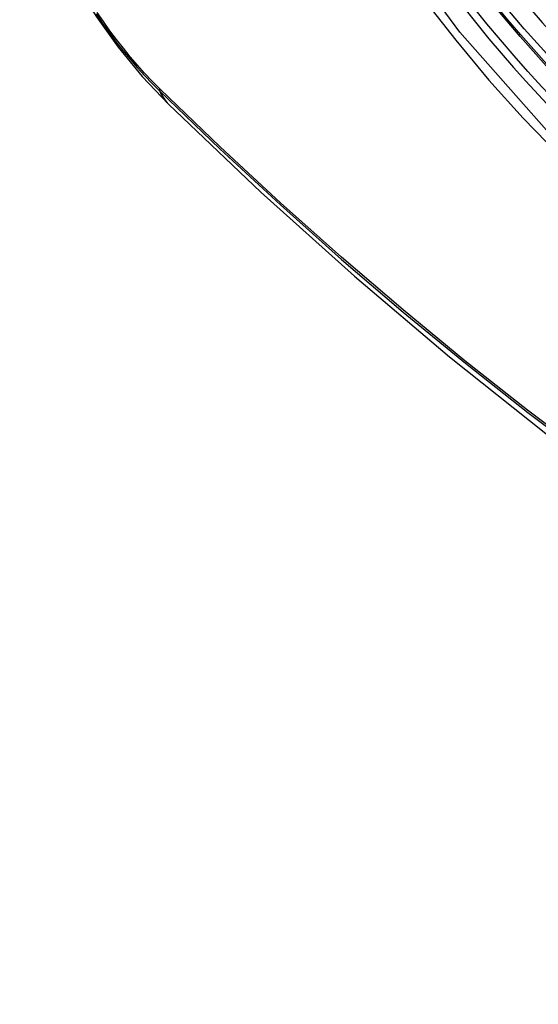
# Model space of a CAD drawing. Header units: inches. Extents: x 532.5 to 626.4, y 205.4 to 289.5.
# Tile 11 of 92: x 533.001 to 533.203, y 272.896 to 273.279. Entities that reach past the tile are written whole.
import ezdxf

# ---------------------------------------------------------------- set-up
doc = ezdxf.new("R2010")
doc.units = ezdxf.units.IN
doc.header["$MEASUREMENT"] = 0
doc.layers.add('Visible Edges(ANSI)', color=7, linetype='Continuous', lineweight=25)
doc.layers.add('Visible Tangent Edges(ANSI)', color=7, linetype='Continuous', lineweight=25)

msp = doc.modelspace()

# ---------------------------------------------------------------- linework, layer by layer
at = {"layer": 'Visible Edges(ANSI)', "flags": 128}
for points in [[(533.00143, 273.34593), (533.00566, 273.33164), (533.01081, 273.31791), (533.01679, 273.30469), (533.0236, 273.29197), (533.03122, 273.27971), (533.03967, 273.26791), (533.049, 273.25659), (533.05927, 273.24577)], [(533.05927, 273.24577), (533.09508, 273.21164), (533.13146, 273.17891), (533.16835, 273.14763), (533.2057, 273.11785), (533.24347, 273.08963), (533.28162, 273.06301), (533.32008, 273.03805), (533.35883, 273.0148), (533.39782, 272.9933), (533.43699, 272.9736), (533.47632, 272.95575), (533.51575, 272.9398), (533.55524, 272.9258), (533.59475, 272.9138), (533.63422, 272.90386), (533.67362, 272.89603)]]:
    msp.add_lwpolyline(points, dxfattribs=at)
at = {"layer": 'Visible Edges(ANSI)'}
msp.add_ellipse((533.30149, 273.45345), major_axis=(0.15718, -0.27294), ratio=0.578093, start_param=2.362013, end_param=7.062765, dxfattribs=at)
msp.add_ellipse((533.29801, 273.45144), major_axis=(0.15963, -0.2772), ratio=0.578093, dxfattribs=at)
at = {"layer": 'Visible Tangent Edges(ANSI)'}
msp.add_line((533.05602, 273.25162), (533.05569, 273.25195), dxfattribs=at)
at = {"layer": 'Visible Tangent Edges(ANSI)', "flags": 128}
for points in [[(533.54645, 273.30751), (533.54364, 273.26613), (533.53533, 273.22889), (533.52165, 273.19657), (533.50298, 273.16995), (533.47978, 273.14967), (533.45258, 273.13623), (533.42189, 273.1298), (533.38831, 273.13054), (533.3527, 273.13843), (533.31582, 273.15329), (533.27848, 273.17483), (533.24164, 273.20247), (533.20596, 273.23572), (533.17233, 273.27378), (533.14156, 273.3157)], [(533.1583, 273.28669), (533.17077, 273.27065), (533.18368, 273.25519), (533.19698, 273.24038), (533.21065, 273.22626), (533.2246, 273.2129), (533.23878, 273.20036), (533.25314, 273.18869), (533.26764, 273.17789), (533.28224, 273.16801), (533.2969, 273.15908), (533.31159, 273.15111), (533.32621, 273.14418), (533.34072, 273.13829), (533.35506, 273.13346), (533.36919, 273.1297), (533.38307, 273.12702), (533.39666, 273.12543), (533.40992, 273.12494), (533.42279, 273.12556), (533.43519, 273.12727), (533.44711, 273.13005), (533.45851, 273.13391)], [(533.03108, 273.28087), (533.03359, 273.2772), (533.03617, 273.27361), (533.03881, 273.27009), (533.04151, 273.26665), (533.04428, 273.26329), (533.0471, 273.26003), (533.04996, 273.25686), (533.05288, 273.25379), (533.05584, 273.25082)], [(533.05569, 273.25195), (533.05279, 273.25488), (533.04994, 273.2579), (533.04714, 273.26102), (533.04438, 273.26423), (533.04168, 273.26753), (533.03904, 273.2709), (533.03646, 273.27435), (533.03394, 273.27787), (533.03149, 273.28145)], [(533.05584, 273.25082), (533.07911, 273.22844), (533.10265, 273.20665), (533.12641, 273.18549), (533.15037, 273.16498), (533.1745, 273.14514), (533.19878, 273.12601), (533.22317, 273.1076), (533.24765, 273.08994), (533.27219, 273.07304), (533.29675, 273.05692), (533.32131, 273.04161), (533.34587, 273.02709), (533.37042, 273.01337), (533.39496, 273.00044), (533.41947, 272.98832), (533.44393, 272.97703), (533.46831, 272.96657), (533.49257, 272.95695), (533.51671, 272.94818), (533.54073, 272.94027), (533.56459, 272.93321)], [(533.56333, 272.9348), (533.53957, 272.94177), (533.51565, 272.94961), (533.49159, 272.95831), (533.46742, 272.96786), (533.44312, 272.97826), (533.41874, 272.9895), (533.3943, 273.00156), (533.36982, 273.01444), (533.34533, 273.02813), (533.32084, 273.04261), (533.29634, 273.0579), (533.27183, 273.07399), (533.24735, 273.09087), (533.22292, 273.10852), (533.19858, 273.12692), (533.17436, 273.14604), (533.15029, 273.16586), (533.12639, 273.18635), (533.10269, 273.2075), (533.07923, 273.22926), (533.05602, 273.25162)]]:
    msp.add_lwpolyline(points, dxfattribs=at)
at = {"layer": 'Visible Tangent Edges(ANSI)'}
for centre, major_axis, ratio, start_param, end_param in [((533.3005, 273.45288), (-0.17285, 0.30015), 0.578093, 5.049711, 10.658253), ((533.30045, 273.45285), (0.1503, -0.261), 0.578093, 4.099688, 6.899754), ((533.06301, 273.25743), (-0.00688, -0.00704), 0.360494, 5.876137, 6.139844), ((533.14194, 273.33012), (-0.08267, -0.08436), 0.355706, 6.140128, 6.283185)]:
    msp.add_ellipse(centre, major_axis=major_axis, ratio=ratio, start_param=start_param, end_param=end_param, dxfattribs=at)
for centre, major_axis in [((533.30109, 273.45322), (-0.17078, 0.29656)), ((533.29811, 273.4515), (0.16238, -0.28198)), ((533.29801, 273.45144), (-0.16178, 0.28094))]:
    msp.add_ellipse(centre, major_axis=major_axis, ratio=0.578093, dxfattribs=at)

doc.saveas('drawing.dxf')
